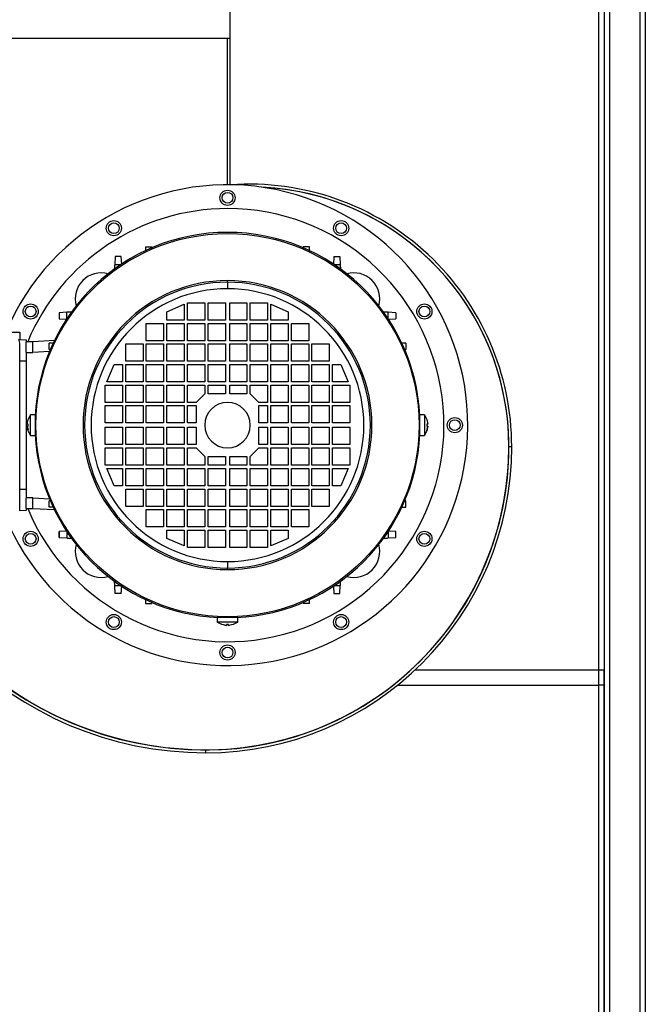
# Model space of a CAD drawing. Extents: x -118.2 to -44.5, y -40.2 to 1.8.
# Tile 16 of 56: x -84.523 to -84.234, y -22.456 to -22.001. Entities that reach past the tile are written whole.
import ezdxf

# ---------------------------------------------------------------- set-up
doc = ezdxf.new("R2010")
doc.units = 0
doc.header["$MEASUREMENT"] = 0
doc.layers.add('PAREDES', color=8, linetype='Continuous')

# ---------------------------------------------------------------- blocks, each defined once
blk = doc.blocks.new('LS-09')
for p, q in [((-155.1403783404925, 54.06224244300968), (-155.1403783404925, 54.63274244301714)), ((-155.1378783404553, 54.63267173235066), (-155.1378783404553, 53.49881315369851)), ((-155.1378783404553, 54.63203533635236), (-155.1378783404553, 54.06224244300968)), ((-155.135378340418, 54.63317173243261), (-155.135378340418, 53.49831315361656)), ((-155.1213783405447, 54.63317173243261), (-155.1213783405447, 53.49831315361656)), ((-155.1188783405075, 54.63274244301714), (-155.1188783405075, 53.49874244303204)), ((-155.3105783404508, 54.36094244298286), (-155.3105783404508, 54.38044244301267)), ((-155.48317834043, 54.36094244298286), (-155.3105783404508, 54.36094244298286)), ((-155.3118783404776, 54.29333744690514), (-155.3118783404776, 54.36094244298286)), ((-155.3118783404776, 54.29324244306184), (-155.3118783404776, 54.36094244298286)), ((-155.3105783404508, 54.29333744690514), (-155.3105783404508, 54.36094244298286)), ((-155.3118751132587, 54.29324244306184), (-155.3118783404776, 54.29333744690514)), ((-155.3118783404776, 54.29333744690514), (-155.3105783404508, 54.29333744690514)), ((-155.3104712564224, 54.29323769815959), (-155.310470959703, 54.29323352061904)), ((-155.3497017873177, 54.26454910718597), (-155.3498018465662, 54.26263986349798)), ((-155.3497017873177, 54.26454910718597), (-155.3468548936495, 54.26454910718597)), ((-155.3468285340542, 54.2640461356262), (-155.3468548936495, 54.26454910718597)), ((-155.2769017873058, 54.26454910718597), (-155.2769281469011, 54.2640461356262)), ((-155.2740548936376, 54.26454910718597), (-155.2769017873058, 54.26454910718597)), ((-155.2739548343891, 54.26263986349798), (-155.2740548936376, 54.26454910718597)), ((-155.3638017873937, 54.26006295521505), (-155.3639926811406, 54.25642048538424)), ((-155.3609548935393, 54.26006295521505), (-155.3638017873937, 54.26006295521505)), ((-155.3607639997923, 54.25642048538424), (-155.3609548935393, 54.26006295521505)), ((-155.2628017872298, 54.26006295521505), (-155.262992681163, 54.25642048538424)), ((-155.2628017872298, 54.26006295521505), (-155.2599548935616, 54.26006295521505)), ((-155.2599548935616, 54.26006295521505), (-155.2597639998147, 54.25642048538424)), ((-155.3639926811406, 54.25642048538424), (-155.3610283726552, 54.25642048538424)), ((-155.2627283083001, 54.25642048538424), (-155.2597639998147, 54.25642048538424)), ((-155.2597639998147, 54.25642048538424), (-155.2596464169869, 54.25417687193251)), ((-155.3118783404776, 54.24824209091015), (-155.3118783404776, 54.2489794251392)), ((-155.3118783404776, 54.24824209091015), (-155.3118783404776, 54.24524244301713)), ((-155.3303783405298, 54.23874244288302), (-155.3223783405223, 54.23874244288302)), ((-155.3303783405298, 54.23074244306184), (-155.3303783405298, 54.23874244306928)), ((-155.3223783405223, 54.23874244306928), (-155.3223783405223, 54.23074244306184)), ((-155.3208783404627, 54.23874244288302), (-155.3128783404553, 54.23874244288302)), ((-155.3208783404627, 54.23074244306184), (-155.3208783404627, 54.23874244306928)), ((-155.3128783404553, 54.23874244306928), (-155.3128783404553, 54.23074244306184)), ((-155.3108783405, 54.23874244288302), (-155.3028783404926, 54.23874244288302)), ((-155.3108783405, 54.23074244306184), (-155.3108783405, 54.23874244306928)), ((-155.3028783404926, 54.23874244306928), (-155.3028783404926, 54.23074244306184)), ((-155.301378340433, 54.23074244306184), (-155.301378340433, 54.23874244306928)), ((-155.301378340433, 54.23874244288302), (-155.2933783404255, 54.23874244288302)), ((-155.2933783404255, 54.23874244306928), (-155.2933783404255, 54.23074244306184)), ((-155.3860563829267, 54.23435678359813), (-155.3896988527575, 54.23416588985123)), ((-155.3860563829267, 54.23139247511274), (-155.3860563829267, 54.23435678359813)), ((-155.3398783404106, 54.23454244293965), (-155.3318783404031, 54.23804244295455)), ((-155.3398783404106, 54.23074244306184), (-155.3398783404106, 54.23454244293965)), ((-155.3318783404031, 54.23804244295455), (-155.3318783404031, 54.23074244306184)), ((-155.2918783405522, 54.23074244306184), (-155.2918783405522, 54.23804244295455)), ((-155.2918783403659, 54.23804244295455), (-155.2838783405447, 54.23454244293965)), ((-155.2838783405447, 54.23454244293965), (-155.2838783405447, 54.23074244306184)), ((-155.2340578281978, 54.23416588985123), (-155.2377002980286, 54.23435678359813)), ((-155.2377002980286, 54.23139247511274), (-155.2377002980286, 54.23435678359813)), ((-155.3896988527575, 54.23416588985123), (-155.3896988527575, 54.23131899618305)), ((-155.3896988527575, 54.23131899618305), (-155.3860563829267, 54.23112810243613)), ((-155.3318783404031, 54.23074244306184), (-155.3398783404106, 54.23074244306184)), ((-155.3223783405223, 54.23074244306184), (-155.3303783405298, 54.23074244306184)), ((-155.3128783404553, 54.23074244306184), (-155.3208783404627, 54.23074244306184)), ((-155.3028783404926, 54.23074244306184), (-155.3108783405, 54.23074244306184)), ((-155.2933783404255, 54.23074244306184), (-155.301378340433, 54.23074244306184)), ((-155.2838783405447, 54.23074244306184), (-155.2918783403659, 54.23074244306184)), ((-155.2377002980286, 54.23112810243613), (-155.2340578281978, 54.23131899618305)), ((-155.2340578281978, 54.23416588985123), (-155.2340578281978, 54.23131899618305)), ((-155.4249362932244, 54.22524244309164), (-155.4078783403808, 54.22524244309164)), ((-155.4078783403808, 54.22524244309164), (-155.4078783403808, 54.22174244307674)), ((-155.3493783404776, 54.22924244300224), (-155.3413783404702, 54.22924244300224)), ((-155.3493783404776, 54.22124244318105), (-155.3493783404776, 54.22924244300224)), ((-155.3413783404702, 54.22924244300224), (-155.3413783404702, 54.22124244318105)), ((-155.3398783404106, 54.22924244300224), (-155.3318783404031, 54.22924244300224)), ((-155.3398783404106, 54.22124244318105), (-155.3398783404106, 54.22924244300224)), ((-155.3318783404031, 54.22924244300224), (-155.3318783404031, 54.22124244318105)), ((-155.3303783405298, 54.22924244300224), (-155.3223783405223, 54.22924244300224)), ((-155.3303783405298, 54.22124244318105), (-155.3303783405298, 54.22924244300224)), ((-155.3223783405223, 54.22924244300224), (-155.3223783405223, 54.22124244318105)), ((-155.3208783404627, 54.22924244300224), (-155.3128783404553, 54.22924244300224)), ((-155.3208783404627, 54.22124244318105), (-155.3208783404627, 54.22924244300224)), ((-155.3128783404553, 54.22924244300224), (-155.3128783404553, 54.22124244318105)), ((-155.3108783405, 54.22124244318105), (-155.3108783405, 54.22924244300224)), ((-155.3108783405, 54.22924244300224), (-155.3028783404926, 54.22924244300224)), ((-155.3028783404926, 54.22924244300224), (-155.3028783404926, 54.22124244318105)), ((-155.301378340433, 54.22124244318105), (-155.301378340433, 54.22924244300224)), ((-155.301378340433, 54.22924244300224), (-155.2933783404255, 54.22924244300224)), ((-155.2933783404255, 54.22924244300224), (-155.2933783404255, 54.22124244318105)), ((-155.2918783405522, 54.22124244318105), (-155.2918783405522, 54.22924244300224)), ((-155.2918783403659, 54.22924244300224), (-155.2838783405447, 54.22924244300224)), ((-155.2838783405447, 54.22924244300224), (-155.2838783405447, 54.22124244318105)), ((-155.2823783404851, 54.22124244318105), (-155.2823783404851, 54.22924244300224)), ((-155.2823783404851, 54.22924244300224), (-155.2743783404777, 54.22924244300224)), ((-155.2743783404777, 54.22924244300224), (-155.2743783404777, 54.22124244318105)), ((-155.4082260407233, 54.22174851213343), (-155.4048783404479, 54.2216900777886)), ((-155.4048783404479, 54.2216900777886), (-155.4048783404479, 54.22073615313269)), ((-155.4018783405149, 54.22074244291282), (-155.4048783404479, 54.22074244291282)), ((-155.4048783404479, 54.21599316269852), (-155.4048783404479, 54.22073615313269)), ((-155.391752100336, 54.22127313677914), (-155.4018783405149, 54.22074244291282)), ((-155.4018783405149, 54.21583571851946), (-155.4018783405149, 54.22074244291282)), ((-155.3413783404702, 54.22124244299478), (-155.3493783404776, 54.22124244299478)), ((-155.3318783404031, 54.22124244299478), (-155.3398783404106, 54.22124244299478)), ((-155.3223783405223, 54.22124244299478), (-155.3303783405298, 54.22124244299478)), ((-155.3128783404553, 54.22124244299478), (-155.3208783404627, 54.22124244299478)), ((-155.3028783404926, 54.22124244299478), (-155.3108783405, 54.22124244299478)), ((-155.2933783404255, 54.22124244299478), (-155.301378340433, 54.22124244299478)), ((-155.2838783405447, 54.22124244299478), (-155.2918783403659, 54.22124244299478)), ((-155.2743783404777, 54.22124244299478), (-155.2823783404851, 54.22124244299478)), ((-155.4078783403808, 54.21946445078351), (-155.4078783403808, 54.22004075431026)), ((-155.4078783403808, 54.21827004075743), (-155.4078783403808, 54.21946445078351)), ((-155.4078783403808, 54.14621484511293), (-155.4078783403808, 54.21827004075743)), ((-155.4048783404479, 54.21599316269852), (-155.4048783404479, 54.21174244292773)), ((-155.3941248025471, 54.21624206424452), (-155.4018783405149, 54.21583571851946)), ((-155.3922757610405, 54.22016594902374), (-155.3941850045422, 54.22006588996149)), ((-155.3941850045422, 54.21721899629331), (-155.3941850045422, 54.22006588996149)), ((-155.3936820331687, 54.2171926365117), (-155.3941850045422, 54.21721899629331)), ((-155.3588783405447, 54.21174244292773), (-155.3588783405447, 54.21974244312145)), ((-155.3588783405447, 54.21974244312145), (-155.3508783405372, 54.21974244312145)), ((-155.3508783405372, 54.21974244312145), (-155.3508783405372, 54.21174244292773)), ((-155.3493783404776, 54.21974244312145), (-155.3413783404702, 54.21974244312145)), ((-155.3493783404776, 54.21174244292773), (-155.3493783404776, 54.21974244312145)), ((-155.3413783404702, 54.21974244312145), (-155.3413783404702, 54.21174244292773)), ((-155.3398783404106, 54.21974244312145), (-155.3318783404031, 54.21974244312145)), ((-155.3398783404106, 54.21174244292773), (-155.3398783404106, 54.21974244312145)), ((-155.3318783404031, 54.21974244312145), (-155.3318783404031, 54.21174244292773)), ((-155.3303783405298, 54.21974244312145), (-155.3223783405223, 54.21974244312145)), ((-155.3303783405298, 54.21174244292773), (-155.3303783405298, 54.21974244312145)), ((-155.3223783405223, 54.21974244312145), (-155.3223783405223, 54.21174244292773)), ((-155.3208783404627, 54.21974244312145), (-155.3128783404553, 54.21974244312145)), ((-155.3208783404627, 54.21174244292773), (-155.3208783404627, 54.21974244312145)), ((-155.3128783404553, 54.21974244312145), (-155.3128783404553, 54.21174244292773)), ((-155.3108783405, 54.21174244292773), (-155.3108783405, 54.21974244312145)), ((-155.3108783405, 54.21974244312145), (-155.3028783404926, 54.21974244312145)), ((-155.3028783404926, 54.21974244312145), (-155.3028783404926, 54.21174244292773)), ((-155.301378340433, 54.21174244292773), (-155.301378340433, 54.21974244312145)), ((-155.301378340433, 54.21974244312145), (-155.2933783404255, 54.21974244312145)), ((-155.2933783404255, 54.21974244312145), (-155.2933783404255, 54.21174244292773)), ((-155.2918783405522, 54.21174244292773), (-155.2918783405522, 54.21974244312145)), ((-155.2918783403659, 54.21974244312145), (-155.2838783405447, 54.21974244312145)), ((-155.2838783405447, 54.21974244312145), (-155.2838783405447, 54.21174244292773)), ((-155.2823783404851, 54.21174244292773), (-155.2823783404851, 54.21974244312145)), ((-155.2823783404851, 54.21974244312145), (-155.2743783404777, 54.21974244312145)), ((-155.2743783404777, 54.21974244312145), (-155.2743783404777, 54.21174244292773)), ((-155.2728783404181, 54.21974244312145), (-155.2648783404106, 54.21974244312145)), ((-155.2728783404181, 54.21174244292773), (-155.2728783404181, 54.21974244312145)), ((-155.2648783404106, 54.21974244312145), (-155.2648783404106, 54.21174244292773)), ((-155.2295716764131, 54.22006588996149), (-155.2314809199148, 54.22016594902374)), ((-155.2300746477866, 54.2171926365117), (-155.2295716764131, 54.21721899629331)), ((-155.2295716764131, 54.22006588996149), (-155.2295716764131, 54.21721899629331)), ((-155.4048783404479, 54.21174244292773), (-155.4078783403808, 54.21174244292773)), ((-155.4048783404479, 54.21574244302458), (-155.4018783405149, 54.21574244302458)), ((-155.4048783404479, 54.21174244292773), (-155.4048783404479, 54.15274244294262)), ((-155.4018783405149, 54.21574244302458), (-155.4018783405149, 54.21583571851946)), ((-155.3508783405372, 54.21174244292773), (-155.3588783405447, 54.21174244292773)), ((-155.3413783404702, 54.21174244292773), (-155.3493783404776, 54.21174244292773)), ((-155.3318783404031, 54.21174244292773), (-155.3398783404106, 54.21174244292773)), ((-155.3223783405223, 54.21174244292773), (-155.3303783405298, 54.21174244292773)), ((-155.3128783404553, 54.21174244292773), (-155.3208783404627, 54.21174244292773)), ((-155.3028783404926, 54.21174244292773), (-155.3108783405, 54.21174244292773)), ((-155.2933783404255, 54.21174244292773), (-155.301378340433, 54.21174244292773)), ((-155.2838783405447, 54.21174244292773), (-155.2918783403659, 54.21174244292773)), ((-155.2743783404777, 54.21174244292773), (-155.2823783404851, 54.21174244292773)), ((-155.2648783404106, 54.21174244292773), (-155.2728783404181, 54.21174244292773)), ((-155.367678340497, 54.20224244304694), (-155.3641783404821, 54.21024244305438)), ((-155.3641783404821, 54.21024244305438), (-155.3603783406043, 54.21024244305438)), ((-155.360378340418, 54.21024244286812), (-155.360378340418, 54.20224244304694)), ((-155.3588783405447, 54.21024244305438), (-155.3508783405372, 54.21024244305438)), ((-155.3588783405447, 54.20224244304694), (-155.3588783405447, 54.21024244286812)), ((-155.3508783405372, 54.21024244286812), (-155.3508783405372, 54.20224244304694)), ((-155.3493783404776, 54.21024244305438), (-155.3413783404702, 54.21024244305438)), ((-155.3493783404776, 54.20224244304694), (-155.3493783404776, 54.21024244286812)), ((-155.3413783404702, 54.21024244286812), (-155.3413783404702, 54.20224244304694)), ((-155.3398783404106, 54.21024244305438), (-155.3318783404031, 54.21024244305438)), ((-155.3398783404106, 54.20224244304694), (-155.3398783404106, 54.21024244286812)), ((-155.3318783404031, 54.21024244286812), (-155.3318783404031, 54.20224244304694)), ((-155.3303783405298, 54.21024244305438), (-155.3223783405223, 54.21024244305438)), ((-155.3303783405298, 54.20224244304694), (-155.3303783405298, 54.21024244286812)), ((-155.3223783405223, 54.21024244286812), (-155.3223783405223, 54.20224244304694)), ((-155.3208783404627, 54.21024244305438), (-155.3128783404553, 54.21024244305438)), ((-155.3208783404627, 54.20224244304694), (-155.3208783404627, 54.21024244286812)), ((-155.3128783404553, 54.21024244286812), (-155.3128783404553, 54.20224244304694)), ((-155.3108783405, 54.20224244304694), (-155.3108783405, 54.21024244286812)), ((-155.3108783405, 54.21024244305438), (-155.3028783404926, 54.21024244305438)), ((-155.3028783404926, 54.21024244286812), (-155.3028783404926, 54.20224244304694)), ((-155.301378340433, 54.20224244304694), (-155.301378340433, 54.21024244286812)), ((-155.301378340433, 54.21024244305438), (-155.2933783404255, 54.21024244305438)), ((-155.2933783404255, 54.21024244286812), (-155.2933783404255, 54.20224244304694)), ((-155.2918783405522, 54.20224244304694), (-155.2918783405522, 54.21024244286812)), ((-155.2918783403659, 54.21024244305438), (-155.2838783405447, 54.21024244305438)), ((-155.2838783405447, 54.21024244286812), (-155.2838783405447, 54.20224244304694)), ((-155.2823783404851, 54.20224244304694), (-155.2823783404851, 54.21024244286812)), ((-155.2823783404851, 54.21024244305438), (-155.2743783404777, 54.21024244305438)), ((-155.2743783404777, 54.21024244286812), (-155.2743783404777, 54.20224244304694)), ((-155.2728783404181, 54.20224244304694), (-155.2728783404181, 54.21024244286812)), ((-155.2728783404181, 54.21024244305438), (-155.2648783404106, 54.21024244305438)), ((-155.2648783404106, 54.21024244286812), (-155.2648783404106, 54.20224244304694)), ((-155.2633783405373, 54.20224244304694), (-155.2633783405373, 54.21024244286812)), ((-155.263378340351, 54.21024244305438), (-155.2595783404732, 54.21024244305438)), ((-155.2595783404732, 54.21024244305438), (-155.2560783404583, 54.20224244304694)), ((-155.3683783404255, 54.19274244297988), (-155.3683783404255, 54.20074244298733)), ((-155.3683783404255, 54.20074244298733), (-155.3603783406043, 54.20074244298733)), ((-155.3603783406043, 54.20224244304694), (-155.367678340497, 54.20224244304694)), ((-155.360378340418, 54.20074244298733), (-155.360378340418, 54.19274244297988)), ((-155.3508783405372, 54.20224244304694), (-155.3588783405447, 54.20224244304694)), ((-155.3588783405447, 54.20074244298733), (-155.3508783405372, 54.20074244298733)), ((-155.3588783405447, 54.19274244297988), (-155.3588783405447, 54.20074244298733)), ((-155.3508783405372, 54.20074244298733), (-155.3508783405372, 54.19274244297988)), ((-155.3413783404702, 54.20224244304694), (-155.3493783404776, 54.20224244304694)), ((-155.3493783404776, 54.20074244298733), (-155.3413783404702, 54.20074244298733)), ((-155.3493783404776, 54.19274244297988), (-155.3493783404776, 54.20074244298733)), ((-155.3413783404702, 54.20074244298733), (-155.3413783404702, 54.19274244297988)), ((-155.3318783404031, 54.20224244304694), (-155.3398783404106, 54.20224244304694)), ((-155.3398783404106, 54.20074244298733), (-155.3318783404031, 54.20074244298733)), ((-155.3398783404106, 54.19274244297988), (-155.3398783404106, 54.20074244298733)), ((-155.3318783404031, 54.20074244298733), (-155.3318783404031, 54.19274244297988)), ((-155.3223783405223, 54.20224244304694), (-155.3303783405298, 54.20224244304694)), ((-155.3303783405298, 54.20074244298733), (-155.3223783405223, 54.20074244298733)), ((-155.3303783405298, 54.19274244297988), (-155.3303783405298, 54.20074244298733)), ((-155.3223783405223, 54.20074244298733), (-155.3223783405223, 54.19674244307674)), ((-155.3128783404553, 54.20224244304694), (-155.3208783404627, 54.20224244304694)), ((-155.3208783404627, 54.20074244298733), (-155.3128783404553, 54.20074244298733)), ((-155.3208783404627, 54.19674244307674), (-155.3208783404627, 54.20074244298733)), ((-155.3128783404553, 54.20074244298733), (-155.3128783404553, 54.19674244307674)), ((-155.3028783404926, 54.20224244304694), (-155.3108783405, 54.20224244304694)), ((-155.3108783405, 54.19674244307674), (-155.3108783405, 54.20074244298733)), ((-155.3108783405, 54.20074244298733), (-155.3028783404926, 54.20074244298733)), ((-155.3028783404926, 54.20074244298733), (-155.3028783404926, 54.19674244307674)), ((-155.2933783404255, 54.20224244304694), (-155.301378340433, 54.20224244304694)), ((-155.301378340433, 54.20074244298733), (-155.2933783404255, 54.20074244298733)), ((-155.301378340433, 54.19674244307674), (-155.301378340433, 54.20074244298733)), ((-155.2933783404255, 54.20074244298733), (-155.2933783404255, 54.19274244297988)), ((-155.2918783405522, 54.19274244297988), (-155.2918783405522, 54.20074244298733)), ((-155.2838783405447, 54.20224244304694), (-155.2918783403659, 54.20224244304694)), ((-155.2918783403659, 54.20074244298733), (-155.2838783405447, 54.20074244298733)), ((-155.2838783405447, 54.20074244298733), (-155.2838783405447, 54.19274244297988)), ((-155.2743783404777, 54.20224244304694), (-155.2823783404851, 54.20224244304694)), ((-155.2823783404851, 54.19274244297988), (-155.2823783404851, 54.20074244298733)), ((-155.2823783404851, 54.20074244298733), (-155.2743783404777, 54.20074244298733)), ((-155.2743783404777, 54.20074244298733), (-155.2743783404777, 54.19274244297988)), ((-155.2648783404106, 54.20224244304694), (-155.2728783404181, 54.20224244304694)), ((-155.2728783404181, 54.19274244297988), (-155.2728783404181, 54.20074244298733)), ((-155.2728783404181, 54.20074244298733), (-155.2648783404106, 54.20074244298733)), ((-155.2648783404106, 54.20074244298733), (-155.2648783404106, 54.19274244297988)), ((-155.2633783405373, 54.19274244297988), (-155.2633783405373, 54.20074244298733)), ((-155.2560783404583, 54.20224244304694), (-155.263378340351, 54.20224244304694)), ((-155.263378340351, 54.20074244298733), (-155.2553783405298, 54.20074244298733)), ((-155.2553783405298, 54.20074244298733), (-155.2553783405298, 54.19274244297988)), ((-155.3223783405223, 54.19674244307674), (-155.3263783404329, 54.19274244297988)), ((-155.3128783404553, 54.19674244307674), (-155.3208783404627, 54.19674244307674)), ((-155.3028783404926, 54.19674244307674), (-155.3108783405, 54.19674244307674)), ((-155.2973783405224, 54.19274244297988), (-155.301378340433, 54.19674244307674)), ((-155.3603783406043, 54.19274244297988), (-155.3683783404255, 54.19274244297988)), ((-155.3683783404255, 54.18324244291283), (-155.3683783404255, 54.19124244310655)), ((-155.3683783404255, 54.19124244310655), (-155.3603783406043, 54.19124244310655)), ((-155.360378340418, 54.19124244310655), (-155.360378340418, 54.18324244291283)), ((-155.3508783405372, 54.19274244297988), (-155.3588783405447, 54.19274244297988)), ((-155.3588783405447, 54.19124244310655), (-155.3508783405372, 54.19124244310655)), ((-155.3588783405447, 54.18324244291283), (-155.3588783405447, 54.19124244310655)), ((-155.3508783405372, 54.19124244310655), (-155.3508783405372, 54.18324244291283)), ((-155.3413783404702, 54.19274244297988), (-155.3493783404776, 54.19274244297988)), ((-155.3493783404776, 54.19124244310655), (-155.3413783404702, 54.19124244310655)), ((-155.3493783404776, 54.18324244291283), (-155.3493783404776, 54.19124244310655)), ((-155.3413783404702, 54.19124244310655), (-155.3413783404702, 54.18324244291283)), ((-155.3318783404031, 54.19274244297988), (-155.3398783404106, 54.19274244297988)), ((-155.3398783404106, 54.19124244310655), (-155.3318783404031, 54.19124244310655)), ((-155.3398783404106, 54.18324244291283), (-155.3398783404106, 54.19124244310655)), ((-155.3318783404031, 54.19124244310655), (-155.3318783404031, 54.18324244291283)), ((-155.3263783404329, 54.19274244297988), (-155.3303783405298, 54.19274244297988)), ((-155.3303783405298, 54.18324244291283), (-155.3303783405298, 54.19124244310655)), ((-155.3303783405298, 54.19124244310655), (-155.3263783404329, 54.19124244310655)), ((-155.3263783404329, 54.19124244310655), (-155.3263783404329, 54.18324244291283)), ((-155.2973783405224, 54.18324244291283), (-155.2973783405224, 54.19124244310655)), ((-155.2933783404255, 54.19274244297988), (-155.2973783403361, 54.19274244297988)), ((-155.2973783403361, 54.19124244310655), (-155.2933783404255, 54.19124244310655)), ((-155.2933783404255, 54.19124244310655), (-155.2933783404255, 54.18324244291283)), ((-155.2918783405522, 54.18324244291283), (-155.2918783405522, 54.19124244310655)), ((-155.2838783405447, 54.19274244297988), (-155.2918783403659, 54.19274244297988)), ((-155.2918783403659, 54.19124244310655), (-155.2838783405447, 54.19124244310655)), ((-155.2838783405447, 54.19124244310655), (-155.2838783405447, 54.18324244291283)), ((-155.2743783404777, 54.19274244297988), (-155.2823783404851, 54.19274244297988)), ((-155.2823783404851, 54.18324244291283), (-155.2823783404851, 54.19124244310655)), ((-155.2823783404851, 54.19124244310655), (-155.2743783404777, 54.19124244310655)), ((-155.2743783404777, 54.19124244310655), (-155.2743783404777, 54.18324244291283)), ((-155.2648783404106, 54.19274244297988), (-155.2728783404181, 54.19274244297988)), ((-155.2728783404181, 54.18324244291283), (-155.2728783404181, 54.19124244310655)), ((-155.2728783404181, 54.19124244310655), (-155.2648783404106, 54.19124244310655)), ((-155.2648783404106, 54.19124244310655), (-155.2648783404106, 54.18324244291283)), ((-155.2633783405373, 54.18324244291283), (-155.2633783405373, 54.19124244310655)), ((-155.2553783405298, 54.19274244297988), (-155.263378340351, 54.19274244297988)), ((-155.263378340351, 54.19124244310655), (-155.2553783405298, 54.19124244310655)), ((-155.2553783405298, 54.19124244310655), (-155.2553783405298, 54.18324244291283)), ((-155.4028060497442, 54.18697557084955), (-155.4038959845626, 54.18492242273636)), ((-155.4006675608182, 54.18699244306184), (-155.4028073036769, 54.18699244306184)), ((-155.4028060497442, 54.17750931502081), (-155.4028060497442, 54.18697557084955)), ((-155.4006688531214, 54.18694764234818), (-155.4006688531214, 54.18224244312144)), ((-155.2209493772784, 54.18699244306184), (-155.2230891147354, 54.18699244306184)), ((-155.2230878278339, 54.18224244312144), (-155.2230878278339, 54.18694764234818)), ((-155.2209506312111, 54.18697557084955), (-155.2209506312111, 54.17750931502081)), ((-155.4039988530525, 54.18264244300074), (-155.4043488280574, 54.18264244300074)), ((-155.4043488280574, 54.18184244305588), (-155.4039988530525, 54.18184244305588)), ((-155.4043488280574, 54.18184244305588), (-155.4039845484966, 54.1800083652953)), ((-155.4039988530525, 54.18224244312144), (-155.4039988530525, 54.18264244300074)), ((-155.4039988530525, 54.18184244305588), (-155.4039988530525, 54.18224244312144)), ((-155.4006688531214, 54.18224244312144), (-155.4006688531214, 54.17753724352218)), ((-155.3603783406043, 54.18324244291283), (-155.3683783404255, 54.18324244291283)), ((-155.3683783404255, 54.18124244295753), (-155.3603783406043, 54.18124244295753)), ((-155.3683783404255, 54.17324244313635), (-155.3683783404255, 54.18124244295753)), ((-155.360378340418, 54.18124244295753), (-155.360378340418, 54.17324244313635)), ((-155.3508783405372, 54.18324244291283), (-155.3588783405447, 54.18324244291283)), ((-155.3588783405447, 54.18124244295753), (-155.3508783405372, 54.18124244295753)), ((-155.3588783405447, 54.17324244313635), (-155.3588783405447, 54.18124244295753)), ((-155.3508783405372, 54.18124244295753), (-155.3508783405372, 54.17324244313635)), ((-155.3413783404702, 54.18324244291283), (-155.3493783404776, 54.18324244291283)), ((-155.3493783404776, 54.18124244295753), (-155.3413783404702, 54.18124244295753)), ((-155.3493783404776, 54.17324244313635), (-155.3493783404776, 54.18124244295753)), ((-155.3413783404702, 54.18124244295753), (-155.3413783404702, 54.17324244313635)), ((-155.3318783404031, 54.18324244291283), (-155.3398783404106, 54.18324244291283)), ((-155.3398783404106, 54.18124244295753), (-155.3318783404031, 54.18124244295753)), ((-155.3398783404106, 54.17324244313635), (-155.3398783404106, 54.18124244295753)), ((-155.3318783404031, 54.18124244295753), (-155.3318783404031, 54.17324244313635)), ((-155.3263783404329, 54.18324244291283), (-155.3303783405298, 54.18324244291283)), ((-155.3303783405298, 54.18124244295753), (-155.3263783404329, 54.18124244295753)), ((-155.3303783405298, 54.17324244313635), (-155.3303783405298, 54.18124244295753)), ((-155.3263783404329, 54.18124244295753), (-155.3263783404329, 54.17324244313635)), ((-155.2973783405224, 54.17324244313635), (-155.2973783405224, 54.18124244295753)), ((-155.2933783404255, 54.18324244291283), (-155.2973783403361, 54.18324244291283)), ((-155.2973783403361, 54.18124244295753), (-155.2933783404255, 54.18124244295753)), ((-155.2933783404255, 54.18124244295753), (-155.2933783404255, 54.17324244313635)), ((-155.2918783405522, 54.17324244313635), (-155.2918783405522, 54.18124244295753)), ((-155.2838783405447, 54.18324244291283), (-155.2918783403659, 54.18324244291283)), ((-155.2918783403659, 54.18124244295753), (-155.2838783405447, 54.18124244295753)), ((-155.2838783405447, 54.18124244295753), (-155.2838783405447, 54.17324244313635)), ((-155.2743783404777, 54.18324244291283), (-155.2823783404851, 54.18324244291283)), ((-155.2823783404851, 54.18124244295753), (-155.2743783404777, 54.18124244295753)), ((-155.2823783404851, 54.17324244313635), (-155.2823783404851, 54.18124244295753)), ((-155.2743783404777, 54.18124244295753), (-155.2743783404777, 54.17324244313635)), ((-155.2648783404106, 54.18324244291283), (-155.2728783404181, 54.18324244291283)), ((-155.2728783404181, 54.18124244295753), (-155.2648783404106, 54.18124244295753)), ((-155.2728783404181, 54.17324244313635), (-155.2728783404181, 54.18124244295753)), ((-155.2648783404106, 54.18124244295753), (-155.2648783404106, 54.17324244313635)), ((-155.2633783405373, 54.17324244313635), (-155.2633783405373, 54.18124244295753)), ((-155.2553783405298, 54.18324244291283), (-155.263378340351, 54.18324244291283)), ((-155.263378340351, 54.18124244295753), (-155.2553783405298, 54.18124244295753)), ((-155.2553783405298, 54.18124244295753), (-155.2553783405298, 54.17324244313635)), ((-155.2230878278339, 54.17753724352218), (-155.2230878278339, 54.18224244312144)), ((-155.2194078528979, 54.18264244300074), (-155.2197578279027, 54.18264244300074)), ((-155.2197578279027, 54.18264244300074), (-155.2197578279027, 54.18224244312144)), ((-155.2197578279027, 54.18224244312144), (-155.2197578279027, 54.18184244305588)), ((-155.2197578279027, 54.18184244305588), (-155.2194078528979, 54.18184244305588)), ((-155.4033376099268, 54.17851063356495), (-155.4028060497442, 54.17750931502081)), ((-155.4028073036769, 54.17749244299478), (-155.4006675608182, 54.17749244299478)), ((-155.2230891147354, 54.17749244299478), (-155.2209493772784, 54.17749244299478)), ((-155.3603783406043, 54.17324244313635), (-155.3683783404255, 54.17324244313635)), ((-155.3683783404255, 54.17174244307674), (-155.3603783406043, 54.17174244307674)), ((-155.3683783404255, 54.16374244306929), (-155.3683783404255, 54.17174244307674)), ((-155.360378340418, 54.17174244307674), (-155.360378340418, 54.16374244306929)), ((-155.3508783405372, 54.17324244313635), (-155.3588783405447, 54.17324244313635)), ((-155.3588783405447, 54.17174244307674), (-155.3508783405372, 54.17174244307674)), ((-155.3588783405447, 54.16374244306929), (-155.3588783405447, 54.17174244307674)), ((-155.3508783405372, 54.17174244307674), (-155.3508783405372, 54.16374244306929)), ((-155.3413783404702, 54.17324244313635), (-155.3493783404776, 54.17324244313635)), ((-155.3493783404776, 54.17174244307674), (-155.3413783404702, 54.17174244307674)), ((-155.3493783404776, 54.16374244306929), (-155.3493783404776, 54.17174244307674)), ((-155.3413783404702, 54.17174244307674), (-155.3413783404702, 54.16374244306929)), ((-155.3318783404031, 54.17324244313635), (-155.3398783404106, 54.17324244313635)), ((-155.3398783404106, 54.17174244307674), (-155.3318783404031, 54.17174244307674)), ((-155.3398783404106, 54.16374244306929), (-155.3398783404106, 54.17174244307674)), ((-155.3318783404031, 54.17174244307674), (-155.3318783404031, 54.16374244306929)), ((-155.3263783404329, 54.17324244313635), (-155.3303783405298, 54.17324244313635)), ((-155.3303783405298, 54.17174244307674), (-155.3263783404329, 54.17174244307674)), ((-155.3303783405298, 54.16374244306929), (-155.3303783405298, 54.17174244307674)), ((-155.3263783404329, 54.17174244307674), (-155.3223783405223, 54.16774244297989)), ((-155.301378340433, 54.16774244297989), (-155.2973783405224, 54.17174244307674)), ((-155.2933783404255, 54.17324244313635), (-155.2973783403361, 54.17324244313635)), ((-155.2973783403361, 54.17174244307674), (-155.2933783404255, 54.17174244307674)), ((-155.2933783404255, 54.17174244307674), (-155.2933783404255, 54.16374244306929)), ((-155.2918783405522, 54.16374244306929), (-155.2918783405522, 54.17174244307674)), ((-155.2838783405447, 54.17324244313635), (-155.2918783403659, 54.17324244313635)), ((-155.2918783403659, 54.17174244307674), (-155.2838783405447, 54.17174244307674)), ((-155.2838783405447, 54.17174244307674), (-155.2838783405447, 54.16374244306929)), ((-155.2743783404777, 54.17324244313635), (-155.2823783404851, 54.17324244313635)), ((-155.2823783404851, 54.17174244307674), (-155.2743783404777, 54.17174244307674)), ((-155.2823783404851, 54.16374244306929), (-155.2823783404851, 54.17174244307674)), ((-155.2743783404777, 54.17174244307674), (-155.2743783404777, 54.16374244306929)), ((-155.2648783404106, 54.17324244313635), (-155.2728783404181, 54.17324244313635)), ((-155.2728783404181, 54.17174244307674), (-155.2648783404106, 54.17174244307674)), ((-155.2728783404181, 54.16374244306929), (-155.2728783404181, 54.17174244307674)), ((-155.2648783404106, 54.17174244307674), (-155.2648783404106, 54.16374244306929)), ((-155.2633783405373, 54.16374244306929), (-155.2633783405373, 54.17174244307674)), ((-155.2553783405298, 54.17324244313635), (-155.263378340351, 54.17324244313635)), ((-155.263378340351, 54.17174244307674), (-155.2553783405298, 54.17174244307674)), ((-155.2553783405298, 54.17174244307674), (-155.2553783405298, 54.16374244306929)), ((-155.1805783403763, 54.17224244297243), (-155.1818783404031, 54.17224244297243)), ((-155.3223783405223, 54.16774244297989), (-155.3223783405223, 54.16374244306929)), ((-155.3208783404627, 54.16774244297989), (-155.3128783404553, 54.16774244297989)), ((-155.3208783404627, 54.16374244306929), (-155.3208783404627, 54.16774244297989)), ((-155.3128783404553, 54.16774244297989), (-155.3128783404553, 54.16374244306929)), ((-155.3108783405, 54.16774244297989), (-155.3028783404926, 54.16774244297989)), ((-155.3108783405, 54.16374244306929), (-155.3108783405, 54.16774244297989)), ((-155.3028783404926, 54.16774244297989), (-155.3028783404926, 54.16374244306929)), ((-155.301378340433, 54.16374244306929), (-155.301378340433, 54.16774244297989)), ((-155.3603783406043, 54.16374244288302), (-155.3683783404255, 54.16374244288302)), ((-155.367678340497, 54.16224244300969), (-155.3603783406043, 54.16224244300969)), ((-155.3641783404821, 54.15424244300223), (-155.367678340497, 54.16224244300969)), ((-155.360378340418, 54.16224244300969), (-155.360378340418, 54.15424244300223)), ((-155.3508783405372, 54.16374244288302), (-155.3588783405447, 54.16374244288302)), ((-155.3588783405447, 54.16224244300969), (-155.3508783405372, 54.16224244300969)), ((-155.3588783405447, 54.15424244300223), (-155.3588783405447, 54.16224244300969)), ((-155.3508783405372, 54.16224244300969), (-155.3508783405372, 54.15424244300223)), ((-155.3413783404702, 54.16374244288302), (-155.3493783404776, 54.16374244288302)), ((-155.3493783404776, 54.16224244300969), (-155.3413783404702, 54.16224244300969)), ((-155.3493783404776, 54.15424244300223), (-155.3493783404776, 54.16224244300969)), ((-155.3413783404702, 54.16224244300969), (-155.3413783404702, 54.15424244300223)), ((-155.3318783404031, 54.16374244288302), (-155.3398783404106, 54.16374244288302)), ((-155.3398783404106, 54.16224244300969), (-155.3318783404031, 54.16224244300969)), ((-155.3398783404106, 54.15424244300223), (-155.3398783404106, 54.16224244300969)), ((-155.3318783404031, 54.16224244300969), (-155.3318783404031, 54.15424244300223)), ((-155.3223783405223, 54.16374244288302), (-155.3303783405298, 54.16374244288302)), ((-155.3303783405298, 54.16224244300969), (-155.3223783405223, 54.16224244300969)), ((-155.3303783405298, 54.15424244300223), (-155.3303783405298, 54.16224244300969)), ((-155.3223783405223, 54.16224244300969), (-155.3223783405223, 54.15424244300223)), ((-155.3128783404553, 54.16374244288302), (-155.3208783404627, 54.16374244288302)), ((-155.3208783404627, 54.16224244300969), (-155.3128783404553, 54.16224244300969)), ((-155.3208783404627, 54.15424244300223), (-155.3208783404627, 54.16224244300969)), ((-155.3128783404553, 54.16224244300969), (-155.3128783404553, 54.15424244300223)), ((-155.3028783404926, 54.16374244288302), (-155.3108783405, 54.16374244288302)), ((-155.3108783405, 54.16224244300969), (-155.3028783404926, 54.16224244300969)), ((-155.3108783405, 54.15424244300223), (-155.3108783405, 54.16224244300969)), ((-155.3028783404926, 54.16224244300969), (-155.3028783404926, 54.15424244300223)), ((-155.2933783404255, 54.16374244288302), (-155.301378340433, 54.16374244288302)), ((-155.301378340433, 54.16224244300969), (-155.2933783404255, 54.16224244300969)), ((-155.301378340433, 54.15424244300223), (-155.301378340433, 54.16224244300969)), ((-155.2933783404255, 54.16224244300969), (-155.2933783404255, 54.15424244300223)), ((-155.2918783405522, 54.15424244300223), (-155.2918783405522, 54.16224244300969)), ((-155.2838783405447, 54.16374244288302), (-155.2918783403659, 54.16374244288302)), ((-155.2918783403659, 54.16224244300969), (-155.2838783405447, 54.16224244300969)), ((-155.2838783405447, 54.16224244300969), (-155.2838783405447, 54.15424244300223)), ((-155.2743783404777, 54.16374244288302), (-155.2823783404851, 54.16374244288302)), ((-155.2823783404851, 54.16224244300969), (-155.2743783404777, 54.16224244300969)), ((-155.2823783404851, 54.15424244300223), (-155.2823783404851, 54.16224244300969)), ((-155.2743783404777, 54.16224244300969), (-155.2743783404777, 54.15424244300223)), ((-155.2648783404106, 54.16374244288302), (-155.2728783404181, 54.16374244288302)), ((-155.2728783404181, 54.16224244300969), (-155.2648783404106, 54.16224244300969)), ((-155.2728783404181, 54.15424244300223), (-155.2728783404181, 54.16224244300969)), ((-155.2648783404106, 54.16224244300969), (-155.2648783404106, 54.15424244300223)), ((-155.2633783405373, 54.15424244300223), (-155.2633783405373, 54.16224244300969)), ((-155.2553783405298, 54.16374244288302), (-155.263378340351, 54.16374244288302)), ((-155.263378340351, 54.16224244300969), (-155.2560783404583, 54.16224244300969)), ((-155.2560783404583, 54.16224244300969), (-155.2595783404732, 54.15424244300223)), ((-155.4078783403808, 54.15274244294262), (-155.4048783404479, 54.15274244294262)), ((-155.4048783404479, 54.15274244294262), (-155.4048783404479, 54.14849172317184)), ((-155.3603783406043, 54.15424244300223), (-155.3641783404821, 54.15424244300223)), ((-155.3508783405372, 54.15424244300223), (-155.3588783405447, 54.15424244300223)), ((-155.3588783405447, 54.15274244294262), (-155.3508783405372, 54.15274244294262)), ((-155.3588783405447, 54.14474244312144), (-155.3588783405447, 54.15274244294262)), ((-155.3508783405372, 54.15274244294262), (-155.3508783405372, 54.14474244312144)), ((-155.3413783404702, 54.15424244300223), (-155.3493783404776, 54.15424244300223)), ((-155.3493783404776, 54.15274244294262), (-155.3413783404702, 54.15274244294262)), ((-155.3493783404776, 54.14474244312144), (-155.3493783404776, 54.15274244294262)), ((-155.3413783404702, 54.15274244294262), (-155.3413783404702, 54.14474244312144)), ((-155.3318783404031, 54.15424244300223), (-155.3398783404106, 54.15424244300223)), ((-155.3398783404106, 54.15274244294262), (-155.3318783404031, 54.15274244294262)), ((-155.3398783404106, 54.14474244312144), (-155.3398783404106, 54.15274244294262)), ((-155.3318783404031, 54.15274244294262), (-155.3318783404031, 54.14474244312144)), ((-155.3223783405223, 54.15424244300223), (-155.3303783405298, 54.15424244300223)), ((-155.3303783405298, 54.15274244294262), (-155.3223783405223, 54.15274244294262)), ((-155.3303783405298, 54.14474244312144), (-155.3303783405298, 54.15274244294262)), ((-155.3223783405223, 54.15274244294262), (-155.3223783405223, 54.14474244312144)), ((-155.3128783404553, 54.15424244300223), (-155.3208783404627, 54.15424244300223)), ((-155.3208783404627, 54.15274244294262), (-155.3128783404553, 54.15274244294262)), ((-155.3208783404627, 54.14474244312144), (-155.3208783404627, 54.15274244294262)), ((-155.3128783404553, 54.15274244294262), (-155.3128783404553, 54.14474244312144)), ((-155.3028783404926, 54.15424244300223), (-155.3108783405, 54.15424244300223)), ((-155.3108783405, 54.15274244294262), (-155.3028783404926, 54.15274244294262)), ((-155.3108783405, 54.14474244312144), (-155.3108783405, 54.15274244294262)), ((-155.3028783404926, 54.15274244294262), (-155.3028783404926, 54.14474244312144)), ((-155.2933783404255, 54.15424244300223), (-155.301378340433, 54.15424244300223)), ((-155.301378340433, 54.15274244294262), (-155.2933783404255, 54.15274244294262)), ((-155.301378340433, 54.14474244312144), (-155.301378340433, 54.15274244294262)), ((-155.2933783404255, 54.15274244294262), (-155.2933783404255, 54.14474244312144)), ((-155.2918783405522, 54.14474244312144), (-155.2918783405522, 54.15274244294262)), ((-155.2838783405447, 54.15424244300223), (-155.2918783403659, 54.15424244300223)), ((-155.2918783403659, 54.15274244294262), (-155.2838783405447, 54.15274244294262)), ((-155.2838783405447, 54.15274244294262), (-155.2838783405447, 54.14474244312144)), ((-155.2743783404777, 54.15424244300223), (-155.2823783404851, 54.15424244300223)), ((-155.2823783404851, 54.15274244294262), (-155.2743783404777, 54.15274244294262)), ((-155.2823783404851, 54.14474244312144), (-155.2823783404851, 54.15274244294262)), ((-155.2743783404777, 54.15274244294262), (-155.2743783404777, 54.14474244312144)), ((-155.2648783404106, 54.15424244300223), (-155.2728783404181, 54.15424244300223)), ((-155.2728783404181, 54.15274244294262), (-155.2648783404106, 54.15274244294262)), ((-155.2728783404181, 54.14474244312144), (-155.2728783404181, 54.15274244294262)), ((-155.2648783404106, 54.15274244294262), (-155.2648783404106, 54.14474244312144)), ((-155.2595783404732, 54.15424244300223), (-155.263378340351, 54.15424244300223)), ((-155.4018783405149, 54.14874244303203), (-155.4048783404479, 54.14874244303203)), ((-155.4048783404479, 54.1437487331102), (-155.4048783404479, 54.14849172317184)), ((-155.4018783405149, 54.14864916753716), (-155.4018783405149, 54.14874244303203)), ((-155.4018783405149, 54.14374244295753), (-155.4018783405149, 54.14864916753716)), ((-155.4018783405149, 54.14864916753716), (-155.3941248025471, 54.1482428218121)), ((-155.4078783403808, 54.14502043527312), (-155.4078783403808, 54.14621484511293)), ((-155.4078783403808, 54.14444413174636), (-155.4078783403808, 54.14502043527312)), ((-155.4078783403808, 54.14274244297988), (-155.4078783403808, 54.14444413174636)), ((-155.4048783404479, 54.1437487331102), (-155.4048783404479, 54.14279480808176)), ((-155.4048783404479, 54.14374244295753), (-155.4018783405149, 54.14374244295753)), ((-155.4018783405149, 54.14374244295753), (-155.391752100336, 54.14321174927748)), ((-155.3936820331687, 54.14729224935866), (-155.3941850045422, 54.14726588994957)), ((-155.3941850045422, 54.1444189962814), (-155.3941850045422, 54.14726588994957)), ((-155.3922757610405, 54.14431893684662), (-155.3941850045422, 54.1444189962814)), ((-155.3508783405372, 54.14474244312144), (-155.3588783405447, 54.14474244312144)), ((-155.3413783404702, 54.14474244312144), (-155.3493783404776, 54.14474244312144)), ((-155.3493783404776, 54.14324244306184), (-155.3413783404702, 54.14324244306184)), ((-155.3493783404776, 54.13524244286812), (-155.3493783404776, 54.14324244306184)), ((-155.3413783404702, 54.14324244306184), (-155.3413783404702, 54.13524244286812)), ((-155.3318783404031, 54.14474244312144), (-155.3398783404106, 54.14474244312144)), ((-155.3398783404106, 54.14324244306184), (-155.3318783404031, 54.14324244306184)), ((-155.3398783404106, 54.13524244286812), (-155.3398783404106, 54.14324244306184)), ((-155.3318783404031, 54.14324244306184), (-155.3318783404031, 54.13524244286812)), ((-155.3223783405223, 54.14474244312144), (-155.3303783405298, 54.14474244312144)), ((-155.3303783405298, 54.14324244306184), (-155.3223783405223, 54.14324244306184)), ((-155.3303783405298, 54.13524244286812), (-155.3303783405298, 54.14324244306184)), ((-155.3223783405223, 54.14324244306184), (-155.3223783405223, 54.13524244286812)), ((-155.3128783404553, 54.14474244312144), (-155.3208783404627, 54.14474244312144)), ((-155.3208783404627, 54.14324244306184), (-155.3128783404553, 54.14324244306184)), ((-155.3208783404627, 54.13524244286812), (-155.3208783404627, 54.14324244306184)), ((-155.3128783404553, 54.14324244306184), (-155.3128783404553, 54.13524244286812)), ((-155.3028783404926, 54.14474244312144), (-155.3108783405, 54.14474244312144)), ((-155.3108783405, 54.14324244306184), (-155.3028783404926, 54.14324244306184)), ((-155.3108783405, 54.13524244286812), (-155.3108783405, 54.14324244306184)), ((-155.3028783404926, 54.14324244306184), (-155.3028783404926, 54.13524244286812)), ((-155.2933783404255, 54.14474244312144), (-155.301378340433, 54.14474244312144)), ((-155.301378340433, 54.14324244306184), (-155.2933783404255, 54.14324244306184)), ((-155.301378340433, 54.13524244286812), (-155.301378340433, 54.14324244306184)), ((-155.2933783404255, 54.14324244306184), (-155.2933783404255, 54.13524244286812)), ((-155.2918783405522, 54.13524244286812), (-155.2918783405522, 54.14324244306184)), ((-155.2838783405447, 54.14474244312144), (-155.2918783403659, 54.14474244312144)), ((-155.2918783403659, 54.14324244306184), (-155.2838783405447, 54.14324244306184)), ((-155.2838783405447, 54.14324244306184), (-155.2838783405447, 54.13524244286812)), ((-155.2743783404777, 54.14474244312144), (-155.2823783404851, 54.14474244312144)), ((-155.2823783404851, 54.14324244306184), (-155.2743783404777, 54.14324244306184)), ((-155.2823783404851, 54.13524244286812), (-155.2823783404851, 54.14324244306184)), ((-155.2743783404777, 54.14324244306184), (-155.2743783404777, 54.13524244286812)), ((-155.2648783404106, 54.14474244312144), (-155.2728783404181, 54.14474244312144)), ((-155.2314809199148, 54.14431893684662), (-155.2295716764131, 54.1444189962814)), ((-155.2295716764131, 54.14726588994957), (-155.2300746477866, 54.14729224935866)), ((-155.2295716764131, 54.1444189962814), (-155.2295716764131, 54.14726588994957)), ((-155.4048783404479, 54.14279480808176), (-155.4078783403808, 54.14274244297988)), ((-155.3413783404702, 54.13524244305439), (-155.3493783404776, 54.13524244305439)), ((-155.3318783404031, 54.13524244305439), (-155.3398783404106, 54.13524244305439)), ((-155.3223783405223, 54.13524244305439), (-155.3303783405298, 54.13524244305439)), ((-155.3128783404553, 54.13524244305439), (-155.3208783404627, 54.13524244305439)), ((-155.3028783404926, 54.13524244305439), (-155.3108783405, 54.13524244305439)), ((-155.2933783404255, 54.13524244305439), (-155.301378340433, 54.13524244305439)), ((-155.2838783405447, 54.13524244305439), (-155.2918783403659, 54.13524244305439)), ((-155.2743783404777, 54.13524244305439), (-155.2823783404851, 54.13524244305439)), ((-155.3896988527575, 54.13316588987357), (-155.3896988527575, 54.1303189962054)), ((-155.3860563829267, 54.13335678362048), (-155.3896696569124, 54.13316742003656)), ((-155.3896696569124, 54.13031746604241), (-155.3896696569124, 54.13316742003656)), ((-155.3896696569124, 54.13031746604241), (-155.3860563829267, 54.13012810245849)), ((-155.3860563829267, 54.13309241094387), (-155.3860563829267, 54.13012810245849)), ((-155.3398783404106, 54.13374244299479), (-155.3318783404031, 54.13374244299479)), ((-155.3398783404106, 54.12994244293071), (-155.3398783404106, 54.13374244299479)), ((-155.3318783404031, 54.1264424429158), (-155.3398783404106, 54.12994244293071)), ((-155.3318783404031, 54.13374244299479), (-155.3318783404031, 54.12644244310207)), ((-155.3303783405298, 54.13374244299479), (-155.3223783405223, 54.13374244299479)), ((-155.3303783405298, 54.12574244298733), (-155.3303783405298, 54.13374244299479)), ((-155.3223783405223, 54.13374244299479), (-155.3223783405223, 54.12574244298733)), ((-155.3208783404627, 54.13374244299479), (-155.3128783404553, 54.13374244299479)), ((-155.3208783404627, 54.12574244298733), (-155.3208783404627, 54.13374244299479)), ((-155.3128783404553, 54.13374244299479), (-155.3128783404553, 54.12574244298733)), ((-155.3108783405, 54.13374244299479), (-155.3028783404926, 54.13374244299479)), ((-155.3108783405, 54.12574244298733), (-155.3108783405, 54.13374244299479)), ((-155.3028783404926, 54.13374244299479), (-155.3028783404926, 54.12574244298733)), ((-155.301378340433, 54.13374244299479), (-155.2933783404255, 54.13374244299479)), ((-155.301378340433, 54.12574244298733), (-155.301378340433, 54.13374244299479)), ((-155.2933783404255, 54.13374244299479), (-155.2933783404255, 54.12574244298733)), ((-155.2918783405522, 54.12644244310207), (-155.2918783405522, 54.13374244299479)), ((-155.2918783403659, 54.13374244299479), (-155.2838783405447, 54.13374244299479)), ((-155.2838783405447, 54.12994244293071), (-155.2918783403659, 54.1264424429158)), ((-155.2838783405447, 54.13374244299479), (-155.2838783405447, 54.12994244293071)), ((-155.2340578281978, 54.13316588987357), (-155.2377002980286, 54.13335678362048)), ((-155.2377002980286, 54.13309241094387), (-155.2377002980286, 54.13012810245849)), ((-155.2377002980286, 54.13012810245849), (-155.2340578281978, 54.1303189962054)), ((-155.2340578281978, 54.1303189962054), (-155.2340578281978, 54.13316588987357)), ((-155.3223783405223, 54.12574244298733), (-155.3303783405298, 54.12574244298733)), ((-155.3128783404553, 54.12574244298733), (-155.3208783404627, 54.12574244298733)), ((-155.3028783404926, 54.12574244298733), (-155.3108783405, 54.12574244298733)), ((-155.2933783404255, 54.12574244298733), (-155.301378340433, 54.12574244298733)), ((-155.3118783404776, 54.11924244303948), (-155.3118783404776, 54.11624279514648)), ((-155.3118783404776, 54.11550546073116), (-155.3118783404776, 54.11624279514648)), ((-155.3639926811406, 54.10806440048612), (-155.3641102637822, 54.11030801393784)), ((-155.3638017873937, 54.10442193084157), (-155.3639926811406, 54.10806440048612)), ((-155.3610283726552, 54.10806440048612), (-155.3639926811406, 54.10806440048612)), ((-155.3609548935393, 54.10442193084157), (-155.3607639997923, 54.10806440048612)), ((-155.262992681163, 54.10806440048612), (-155.2628017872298, 54.10442193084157)), ((-155.2597639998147, 54.10806440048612), (-155.2627283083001, 54.10806440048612)), ((-155.2599548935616, 54.10442193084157), (-155.2597639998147, 54.10806440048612)), ((-155.3609548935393, 54.10442193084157), (-155.3638017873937, 54.10442193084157)), ((-155.2628017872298, 54.10442193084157), (-155.2599548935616, 54.10442193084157)), ((-155.3498018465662, 54.10184502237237), (-155.3497017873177, 54.09993577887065)), ((-155.3497017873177, 54.09993577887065), (-155.3468548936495, 54.09993577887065)), ((-155.3468548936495, 54.09993577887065), (-155.3468285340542, 54.10043875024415)), ((-155.2769281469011, 54.10043875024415), (-155.2769017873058, 54.09993577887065)), ((-155.2740548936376, 54.09993577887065), (-155.2769017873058, 54.09993577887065)), ((-155.2740548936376, 54.09993577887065), (-155.2739548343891, 54.10184502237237)), ((-155.316628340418, 54.09345321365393), (-155.316628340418, 54.09131347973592)), ((-155.3118783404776, 54.09345193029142), (-155.3165835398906, 54.09345193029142)), ((-155.3071731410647, 54.09345193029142), (-155.3118783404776, 54.09345193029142)), ((-155.3071283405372, 54.09131347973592), (-155.3071283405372, 54.09345321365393)), ((-155.3071452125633, 54.0913147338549), (-155.316611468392, 54.0913147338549)), ((-155.3136255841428, 54.09003954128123), (-155.312278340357, 54.08977195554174)), ((-155.3118783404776, 54.09012193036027), (-155.3122783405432, 54.09012193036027)), ((-155.3122783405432, 54.09012193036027), (-155.3122783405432, 54.08977195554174)), ((-155.3114783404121, 54.09012193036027), (-155.3118783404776, 54.09012193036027)), ((-155.3114783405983, 54.08977195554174), (-155.31095714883, 54.0898754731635)), ((-155.3114783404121, 54.08977195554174), (-155.3114783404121, 54.09012193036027)), ((-155.3076180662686, 54.09106371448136), (-155.3071452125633, 54.0913147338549)), ((-155.2271455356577, 54.06924244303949), (-155.2270574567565, 54.06924244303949)), ((-155.2251483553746, 54.06924244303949), (-155.1648783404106, 54.06924244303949)), ((-155.1648783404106, 54.06924244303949), (-155.1403783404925, 54.06924244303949)), ((-155.1403783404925, 53.49874244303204), (-155.1403783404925, 54.06924244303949)), ((-155.1403783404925, 54.06924244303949), (-155.1378783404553, 54.06924244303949)), ((-155.1378783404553, 53.49944954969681), (-155.1378783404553, 54.06924244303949)), ((-155.2353722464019, 54.06224244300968), (-155.2352758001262, 54.06224244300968)), ((-155.2331896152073, 54.06224244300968), (-155.1648783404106, 54.06224244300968)), ((-155.1648783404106, 54.06224244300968), (-155.1403783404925, 54.06224244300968)), ((-155.1378783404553, 54.06224244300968), (-155.1403783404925, 54.06224244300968)), ((-155.3218783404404, 54.03094244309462), (-155.3218783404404, 54.03224244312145))]:
    blk.add_line(p, q)
at = {"flags": 128}
for points in [[(-155.3639926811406, 54.25642048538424), (-155.3640094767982, 54.25610266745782), (-155.3640452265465, 54.25541785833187), (-155.364093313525, 54.25450030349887), (-155.3641102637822, 54.25417687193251)], [(-155.383812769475, 54.23447436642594), (-155.3841362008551, 54.23445741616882), (-155.3850537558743, 54.23440932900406), (-155.3857385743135, 54.23437357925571), (-155.3860563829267, 54.23435678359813)], [(-155.2377002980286, 54.23435678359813), (-155.238018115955, 54.23437357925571), (-155.238702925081, 54.23440932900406), (-155.2396204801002, 54.23445741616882), (-155.2399439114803, 54.23447436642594)], [(-155.4078783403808, 54.22004075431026), (-155.4080945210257, 54.22131252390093), (-155.4082260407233, 54.22174851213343)], [(-155.4043488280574, 54.18264244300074), (-155.4038959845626, 54.18492242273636), (-155.4028060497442, 54.18697557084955)], [(-155.4028060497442, 54.18697557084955), (-155.4028060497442, 54.18697557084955)], [(-155.2209506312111, 54.18697557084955), (-155.2209506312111, 54.18697557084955)], [(-155.2209506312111, 54.18697557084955), (-155.2198606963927, 54.18492242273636), (-155.2194078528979, 54.18264244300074)], [(-155.4028060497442, 54.17750931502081), (-155.4038959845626, 54.17956246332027), (-155.4043488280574, 54.18184244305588)], [(-155.2194078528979, 54.18184244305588), (-155.2198606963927, 54.17956246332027), (-155.2209506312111, 54.17750931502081)], [(-155.2209506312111, 54.17750931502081), (-155.2198606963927, 54.17956246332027), (-155.2194078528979, 54.18184244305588)], [(-155.4028060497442, 54.17750931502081), (-155.4028060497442, 54.17750931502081)], [(-155.2209506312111, 54.17750931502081), (-155.2209506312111, 54.17750931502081)], [(-155.4078783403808, 54.14274244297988), (-155.4078783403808, 54.14274244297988)], [(-155.3860563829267, 54.13012810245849), (-155.3857385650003, 54.13011130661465), (-155.3850537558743, 54.1300755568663), (-155.3841362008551, 54.13002747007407), (-155.383812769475, 54.13001051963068)], [(-155.2399439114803, 54.13001051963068), (-155.2396204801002, 54.13002747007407), (-155.238702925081, 54.1300755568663), (-155.2380181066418, 54.13011130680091), (-155.2377002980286, 54.13012810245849)], [(-155.2597639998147, 54.10806440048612), (-155.2597472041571, 54.10838221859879), (-155.2597114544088, 54.10906702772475), (-155.2596633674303, 54.10998458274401), (-155.2596464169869, 54.11030801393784)], [(-155.316611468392, 54.0913147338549), (-155.316611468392, 54.0913147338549)], [(-155.312278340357, 54.08977195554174), (-155.3145583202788, 54.09022479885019), (-155.316611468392, 54.0913147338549)], [(-155.3071452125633, 54.0913147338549), (-155.3091983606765, 54.09022479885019), (-155.3114783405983, 54.08977195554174)], [(-155.3071452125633, 54.0913147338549), (-155.3071452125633, 54.0913147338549)]]:
    blk.add_lwpolyline(points, dxfattribs=at)
for centre, radius in [((-155.3118783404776, 54.28724244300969), 0.003499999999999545), ((-155.3118783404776, 54.28724244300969), 0.002499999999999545), ((-155.3643783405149, 54.27317511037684), 0.003500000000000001), ((-155.3643783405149, 54.27317511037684), 0.0025), ((-155.2593783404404, 54.27317511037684), 0.003500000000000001), ((-155.2593783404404, 54.27317511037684), 0.0025), ((-155.3118783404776, 54.18224244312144), 0.08846799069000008), ((-155.4028110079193, 54.23474244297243), 0.003500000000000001), ((-155.4028110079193, 54.23474244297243), 0.0025), ((-155.220945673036, 54.23474244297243), 0.003500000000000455), ((-155.220945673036, 54.23474244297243), 0.0025), ((-155.2068783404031, 54.18224244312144), 0.003500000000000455), ((-155.2068783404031, 54.18224244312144), 0.002499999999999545), ((-155.4028110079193, 54.12974244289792), 0.003500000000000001), ((-155.4028110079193, 54.12974244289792), 0.0025), ((-155.220945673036, 54.12974244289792), 0.003500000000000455), ((-155.220945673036, 54.12974244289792), 0.0025), ((-155.3643783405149, 54.09130977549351), 0.003500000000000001), ((-155.3643783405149, 54.09130977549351), 0.0025), ((-155.2593783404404, 54.09130977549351), 0.003500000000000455), ((-155.2593783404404, 54.09130977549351), 0.002500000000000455), ((-155.3118783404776, 54.07724244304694), 0.003500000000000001), ((-155.3118783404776, 54.07724244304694), 0.0025)]:
    blk.add_circle(centre, radius)
for centre, radius, start, end in [((-155.3104783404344, 54.29333744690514), 0.0001000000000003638, 180, 274.0622425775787), ((-155.3018783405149, 54.17224244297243), 0.1213, 0, 94.06224257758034), ((-155.3118783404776, 54.18224244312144), 0.111, 202.1790835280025, 157.170607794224), ((-155.3018783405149, 54.17224244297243), 0.1200000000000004, 0, 87.17960448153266), ((-155.3018783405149, 54.17224244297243), 0.12, 4.780192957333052, 87.17960448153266), ((-155.3118783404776, 54.18224244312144), 0.1000000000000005, 202.6437386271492, 90), ((-155.3118783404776, 54.18224244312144), 0.1000000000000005, 90, 157.3562613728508), ((-155.3119987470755, 54.18248108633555), 0.08876143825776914, 89.9222745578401, 177.4005895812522), ((-155.3117579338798, 54.18248108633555), 0.08876143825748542, 2.599410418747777, 90.07772544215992), ((-155.3702146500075, 54.24057875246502), 0.01200000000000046, 74.41377532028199, 195.8780933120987), ((-155.2535420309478, 54.24057875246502), 0.01200000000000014, 344.4137767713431, 105.8780918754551), ((-155.3118783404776, 54.18224244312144), 0.06673698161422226, 90, 270), ((-155.3118783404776, 54.18224244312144), 0.06599964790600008, 90, 270), ((-155.3118783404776, 54.18224244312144), 0.06673698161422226, 270, 90), ((-155.3118783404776, 54.18224244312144), 0.06599964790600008, 270, 90), ((-155.3118783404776, 54.18224244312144), 0.06300000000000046, 90, 270), ((-155.3118783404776, 54.18224244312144), 0.06300000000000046, 270, 90), ((-155.3218783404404, 54.19224244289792), 0.1613000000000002, 180, 270), ((-155.3218783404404, 54.19224244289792), 0.16, 180, 270), ((-155.3218783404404, 54.19224244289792), 0.1598956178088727, 180, 273.5856599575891), ((-155.3118783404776, 54.18224244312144), 0.0105, 90, 270), ((-155.3118783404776, 54.18224244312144), 0.01050000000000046, 270, 90), ((-155.3218783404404, 54.17224244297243), 0.139940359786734, 274.0977961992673, 4.097790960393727), ((-155.3122486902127, 54.18187209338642), 0.08850586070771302, 182.5215751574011, 267.4784299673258), ((-155.3115079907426, 54.18187209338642), 0.08850586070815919, 272.5215700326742, 357.4784248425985), ((-155.3218783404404, 54.17224244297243), 0.1400000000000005, 270, 0), ((-155.3218783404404, 54.17224244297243), 0.1413000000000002, 270, 0), ((-155.3702146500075, 54.1239061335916), 0.01200000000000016, 164.1219066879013, 285.586224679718), ((-155.2535420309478, 54.1239061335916), 0.01200000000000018, 254.4137753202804, 15.87809331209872)]:
    blk.add_arc(centre, radius, start, end)

msp = doc.modelspace()

# ---------------------------------------------------------------- block references
at = {"layer": 'PAREDES', "lineweight": -3}
msp.add_blockref('LS-09', (70.88518750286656, -76.37063713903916), dxfattribs=at)

doc.saveas('drawing.dxf')
